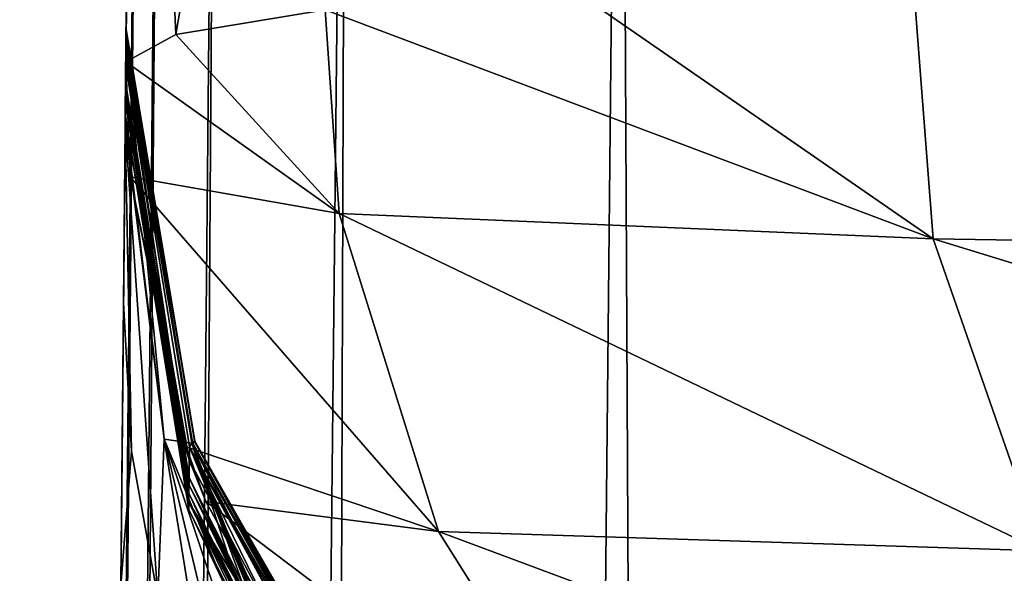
# Model space of a CAD drawing. Header units: millimetres. Extents: x -23 to 23, y 0 to 298.
# Tile 14 of 45: x -21.355 to -20.112, y 240.16 to 240.858. Entities that reach past the tile are written whole.
import ezdxf

# ---------------------------------------------------------------- set-up
doc = ezdxf.new("R2010")
doc.units = ezdxf.units.MM
doc.header["$LTSCALE"] = 105.850129
for name, color, linetype in [('25', 7, 'CONTINUOUS'), ('26', 7, 'CONTINUOUS'), ('7', 7, 'CONTINUOUS'), ('73', 7, 'CONTINUOUS'), ('74', 7, 'CONTINUOUS'), ('75', 7, 'CONTINUOUS'), ('76', 7, 'CONTINUOUS'), ('77', 7, 'CONTINUOUS'), ('78', 7, 'CONTINUOUS'), ('79', 7, 'CONTINUOUS'), ('8', 7, 'CONTINUOUS'), ('80', 7, 'CONTINUOUS'), ('81', 7, 'CONTINUOUS'), ('82', 7, 'CONTINUOUS')]:
    doc.layers.add(name, color=color, linetype=linetype)

msp = doc.modelspace()

# ---------------------------------------------------------------- linework, layer by layer
at = {"layer": '25', "color": 7, "linetype": 'CONTINUOUS'}
for points in [[(-21.2094, 242.0095, 0.0001), (-21.3211, 230.2094, -0.0001), (-21.4202, 219.7299, 0.0687), (-21.2094, 242.0095, 0.0001)], [(-21.4075, 221.0769, 0.1866), (-21.2094, 242.0095, 0.0001), (-21.4202, 219.7299, 0.0687), (-21.4075, 221.0769, 0.1866)], [(-21.3934, 222.5701, 0.4227), (-21.2094, 242.0095, 0.0001), (-21.4075, 221.0769, 0.1866), (-21.3934, 222.5701, 0.4227)], [(-21.3753, 224.4769, 0.8859), (-21.2094, 242.0095, 0.0001), (-21.3934, 222.5701, 0.4227), (-21.3753, 224.4769, 0.8859)], [(-21.3521, 226.9307, 1.7624), (-21.2094, 242.0095, 0.0001), (-21.3753, 224.4769, 0.8859), (-21.3521, 226.9307, 1.7624)], [(-21.3239, 229.9098, 3.3046), (-21.2094, 242.0095, 0.0001), (-21.3521, 226.9307, 1.7624), (-21.3239, 229.9098, 3.3046)], [(-21.2956, 232.9027, 5.5182), (-21.2094, 242.0095, 0.0001), (-21.3239, 229.9098, 3.3046), (-21.2956, 232.9027, 5.5182)], [(-21.2711, 235.4894, 8.2063), (-21.2094, 242.0095, 0.0001), (-21.2956, 232.9027, 5.5182), (-21.2711, 235.4894, 8.2063)], [(-21.2512, 237.5926, 11.2936), (-21.2094, 242.0095, 0.0001), (-21.2711, 235.4894, 8.2063), (-21.2512, 237.5926, 11.2936)], [(-21.2363, 239.1625, 14.7157), (-21.2094, 242.0095, 0.0001), (-21.2512, 237.5926, 11.2936), (-21.2363, 239.1625, 14.7157)], [(-21.227, 240.1445, 18.3658), (-21.2094, 242.0095, 0.0001), (-21.2363, 239.1625, 14.7157), (-21.227, 240.1445, 18.3658)], [(-21.2236, 240.5014, 22.0986), (-21.2094, 242.0095, 0.0001), (-21.227, 240.1445, 18.3658), (-21.2236, 240.5014, 22.0986)], [(-21.2215, 240.7234, 41.0936), (-21.2094, 242.0095, 0.0001), (-21.2236, 240.5014, 22.0986), (-21.2215, 240.7234, 41.0936)], [(-21.2205, 240.8306, 60), (-21.2094, 242.0095, 0.0001), (-21.2215, 240.7332, 42.0475), (-21.2205, 240.8306, 60)], [(-21.2215, 240.7332, 42.0475), (-21.2094, 242.0095, 0.0001), (-21.2215, 240.7234, 41.0936), (-21.2215, 240.7332, 42.0475)], [(-21.2212, 240.7587, 185.5299), (-21.2094, 242.0095, 94.5001), (-21.2214, 240.7393, 182.458), (-21.2212, 240.7587, 185.5299)], [(-21.2214, 240.7393, 182.458), (-21.2094, 242.0095, 94.5001), (-21.2214, 240.7385, 179.6194), (-21.2214, 240.7393, 182.458)], [(-21.2214, 240.7385, 179.6194), (-21.2094, 242.0095, 94.5001), (-21.2212, 240.7556, 175.7417), (-21.2214, 240.7385, 179.6194)], [(-21.2208, 240.8011, 188.8553), (-21.2094, 242.0095, 94.5001), (-21.2212, 240.7587, 185.5299), (-21.2208, 240.8011, 188.8553)], [(-21.2212, 240.7556, 175.7417), (-21.2094, 242.0095, 94.5001), (-21.2211, 240.7733, 172.2403), (-21.2212, 240.7556, 175.7417)], [(-21.2211, 240.7733, 172.2403), (-21.2094, 242.0095, 94.5001), (-21.221, 240.78, 169.0815), (-21.2211, 240.7733, 172.2403)], [(-21.221, 240.78, 169.0815), (-21.2094, 242.0095, 94.5001), (-21.2211, 240.771, 166.2442), (-21.221, 240.78, 169.0815)], [(-21.2211, 240.771, 166.2442), (-21.2094, 242.0095, 94.5001), (-21.2204, 240.8431, 160.2854), (-21.2211, 240.771, 166.2442)], [(-21.2094, 242.0095, 189), (-21.2094, 242.0095, 94.5001), (-21.2208, 240.805, 189), (-21.2094, 242.0095, 189)], [(-21.2208, 240.805, 189), (-21.2094, 242.0095, 94.5001), (-21.2208, 240.8027, 188.9271), (-21.2208, 240.805, 189)], [(-21.2208, 240.8027, 188.9271), (-21.2094, 242.0095, 94.5001), (-21.2208, 240.8011, 188.8553), (-21.2208, 240.8027, 188.9271)], [(-21.2094, 242.0095, 94.5001), (-21.2094, 242.0095, 0.0001), (-21.2205, 240.8306, 60), (-21.2094, 242.0095, 94.5001)], [(-21.2204, 240.8428, 159.8683), (-21.2094, 242.0095, 94.5001), (-21.2205, 240.8337, 159.4406), (-21.2204, 240.8428, 159.8683)], [(-21.2205, 240.8337, 159.4406), (-21.2094, 242.0095, 94.5001), (-21.2205, 240.8306, 159), (-21.2205, 240.8337, 159.4406)], [(-21.2205, 240.8306, 159), (-21.2094, 242.0095, 94.5001), (-21.2205, 240.8306, 109.5), (-21.2205, 240.8306, 159)], [(-21.2205, 240.8306, 109.5), (-21.2094, 242.0095, 94.5001), (-21.2205, 240.8306, 60), (-21.2205, 240.8306, 109.5)], [(-21.2204, 240.8431, 160.2854), (-21.2094, 242.0095, 94.5001), (-21.2204, 240.8458, 160.0763), (-21.2204, 240.8431, 160.2854)], [(-21.2204, 240.8458, 160.0763), (-21.2094, 242.0095, 94.5001), (-21.2204, 240.8428, 159.8683), (-21.2204, 240.8458, 160.0763)], [(-21.2205, 240.8343, 160.7364), (-21.2211, 240.771, 166.2442), (-21.2204, 240.8431, 160.2854), (-21.2205, 240.8343, 160.7364)], [(-21.2205, 240.8378, 160.5119), (-21.2205, 240.8343, 160.7364), (-21.2204, 240.8431, 160.2854), (-21.2205, 240.8378, 160.5119)], [(-21.2213, 240.7531, 163.7037), (-21.2211, 240.771, 166.2442), (-21.2206, 240.8281, 161.0386), (-21.2213, 240.7531, 163.7037)], [(-21.2207, 240.8169, 161.3305), (-21.2213, 240.7531, 163.7037), (-21.2206, 240.8281, 161.0386), (-21.2207, 240.8169, 161.3305)], [(-21.2206, 240.8281, 161.0386), (-21.2211, 240.771, 166.2442), (-21.2205, 240.8343, 160.7364), (-21.2206, 240.8281, 161.0386)]]:
    msp.add_3dface(points, dxfattribs=at)
at = {"layer": '26', "color": 7, "linetype": 'CONTINUOUS'}
for points in [[(-21.2094, 242.0095, 189), (-21.2208, 240.805, 189), (-21.1575, 240.8397, 190.1204), (-21.2094, 242.0095, 189)], [(-20.9584, 242.0092, 191.2264), (-21.2094, 242.0095, 189), (-21.1575, 240.8397, 190.1204), (-20.9584, 242.0092, 191.2264)], [(-20.969, 240.8706, 191.2271), (-20.9584, 242.0092, 191.2264), (-21.1575, 240.8397, 190.1204), (-20.969, 240.8706, 191.2271)]]:
    msp.add_3dface(points, dxfattribs=at)
at = {"layer": '7', "color": 7, "linetype": 'CONTINUOUS'}
for points in [[(-20.3572, 193.7678, -9.2532), (-21.0914, 193.7678, -6.7901), (-20.5961, 242.0176, -5.249), (-20.3572, 193.7678, -9.2532)], [(-20.5961, 242.0176, -5.249), (-21.0914, 193.7678, -6.7901), (-20.9426, 242.0144, -3.5348), (-20.5961, 242.0176, -5.249)], [(-19.9004, 242.0213, -7.5139), (-20.3572, 193.7678, -9.2532), (-20.5961, 242.0176, -5.249), (-19.9004, 242.0213, -7.5139)], [(-19.079, 193.7678, -12.0109), (-20.3572, 193.7678, -9.2532), (-19.9004, 242.0213, -7.5139), (-19.079, 193.7678, -12.0109)], [(-21.5596, 193.7678, -3.6047), (-21.1755, 242.0104, -1.3139), (-21.1049, 242.0121, -2.2556), (-21.5596, 193.7678, -3.6047)], [(-21.4371, 193.7678, -4.8589), (-21.5596, 193.7678, -3.6047), (-21.1049, 242.0121, -2.2556), (-21.4371, 193.7678, -4.8589)], [(-21.0914, 193.7678, -6.7901), (-21.4371, 193.7678, -4.8589), (-20.9426, 242.0144, -3.5348), (-21.0914, 193.7678, -6.7901)], [(-20.9426, 242.0144, -3.5348), (-21.4371, 193.7678, -4.8589), (-21.1049, 242.0121, -2.2556), (-20.9426, 242.0144, -3.5348)]]:
    msp.add_3dface(points, dxfattribs=at)
at = {"layer": '73', "color": 7, "linetype": 'CONTINUOUS'}
for points in [[(-21.2236, 240.5014, 22.0986), (-21.227, 240.1445, 18.3658), (-21.2137, 240.3138, 22.1008), (-21.2236, 240.5014, 22.0986)], [(-21.227, 240.1445, 18.3658), (-21.1803, 240.129, 22.1029), (-21.2137, 240.3138, 22.1008), (-21.227, 240.1445, 18.3658)]]:
    msp.add_3dface(points, dxfattribs=at)
at = {"layer": '74', "color": 7, "linetype": 'CONTINUOUS'}
for points in [[(-21.2205, 240.8306, 60), (-21.2215, 240.7332, 42.0475), (-21.1724, 240.329, 41.051), (-21.2205, 240.8306, 60)], [(-21.2205, 240.8306, 60), (-21.1724, 240.329, 41.051), (-21.1375, 240.324, 60), (-21.2205, 240.8306, 60)], [(-21.2215, 240.7332, 42.0475), (-21.2215, 240.7234, 41.0936), (-21.1724, 240.329, 41.051), (-21.2215, 240.7332, 42.0475)], [(-21.2215, 240.7234, 41.0936), (-21.2236, 240.5014, 22.0986), (-21.2137, 240.3138, 22.1008), (-21.2215, 240.7234, 41.0936)], [(-21.1803, 240.129, 22.1029), (-21.2215, 240.7234, 41.0936), (-21.2137, 240.3138, 22.1008), (-21.1803, 240.129, 22.1029)], [(-21.2215, 240.7234, 41.0936), (-21.1803, 240.129, 22.1029), (-21.1724, 240.329, 41.051), (-21.2215, 240.7234, 41.0936)], [(-21.1803, 240.129, 22.1029), (-21.1281, 240.0547, 29.7584), (-21.1724, 240.329, 41.051), (-21.1803, 240.129, 22.1029)], [(-21.1281, 240.0547, 29.7584), (-21.0999, 240.0253, 33.0345), (-21.1724, 240.329, 41.051), (-21.1281, 240.0547, 29.7584)], [(-21.0999, 240.0253, 33.0345), (-21.0579, 239.9877, 37.3464), (-21.1724, 240.329, 41.051), (-21.0999, 240.0253, 33.0345)], [(-21.0579, 239.9877, 37.3464), (-21.0187, 239.9572, 41.1249), (-21.1724, 240.329, 41.051), (-21.0579, 239.9877, 37.3464)], [(-21.1724, 240.329, 41.051), (-21.0187, 239.9572, 41.1249), (-21.1375, 240.324, 60), (-21.1724, 240.329, 41.051)], [(-20.9134, 239.8901, 52.8239), (-20.8885, 239.8751, 60), (-21.1375, 240.324, 60), (-20.9134, 239.8901, 52.8239)], [(-21.0187, 239.9572, 41.1249), (-21.0004, 239.9445, 42.9101), (-21.1375, 240.324, 60), (-21.0187, 239.9572, 41.1249)], [(-21.0004, 239.9445, 42.9101), (-20.9795, 239.9307, 44.9929), (-21.1375, 240.324, 60), (-21.0004, 239.9445, 42.9101)], [(-20.9795, 239.9307, 44.9929), (-20.9134, 239.8901, 52.8239), (-21.1375, 240.324, 60), (-20.9795, 239.9307, 44.9929)]]:
    msp.add_3dface(points, dxfattribs=at)
at = {"layer": '75', "color": 7, "linetype": 'CONTINUOUS'}
for points in [[(-21.2205, 240.8306, 60), (-21.1375, 240.324, 60), (-21.2205, 240.8306, 109.5), (-21.2205, 240.8306, 60)], [(-21.2205, 240.8306, 159), (-21.2205, 240.8306, 109.5), (-21.1375, 240.324, 60), (-21.2205, 240.8306, 159)], [(-21.2205, 240.8306, 159), (-21.1375, 240.324, 60), (-21.1375, 240.324, 159), (-21.2205, 240.8306, 159)], [(-20.8885, 239.8751, 109.5), (-20.8885, 239.8751, 159), (-21.1375, 240.324, 159), (-20.8885, 239.8751, 109.5)], [(-20.8885, 239.8751, 60), (-20.8885, 239.8751, 109.5), (-21.1375, 240.324, 159), (-20.8885, 239.8751, 60)], [(-21.1375, 240.324, 60), (-20.8885, 239.8751, 60), (-21.1375, 240.324, 159), (-21.1375, 240.324, 60)]]:
    msp.add_3dface(points, dxfattribs=at)
at = {"layer": '76', "color": 7, "linetype": 'CONTINUOUS'}
for points in [[(-21.2204, 240.8428, 159.8683), (-21.2205, 240.8337, 159.4406), (-21.1375, 240.324, 159), (-21.2204, 240.8428, 159.8683)], [(-21.2204, 240.8428, 159.8683), (-21.1375, 240.324, 159), (-21.1341, 240.3272, 159.883), (-21.2204, 240.8428, 159.8683)], [(-21.2205, 240.8337, 159.4406), (-21.2205, 240.8306, 159), (-21.1375, 240.324, 159), (-21.2205, 240.8337, 159.4406)], [(-21.1375, 240.324, 159), (-20.8885, 239.8751, 159), (-21.1341, 240.3272, 159.883), (-21.1375, 240.324, 159)], [(-20.8885, 239.8751, 159), (-20.8852, 239.8743, 159.459), (-21.1341, 240.3272, 159.883), (-20.8885, 239.8751, 159)], [(-20.8852, 239.8743, 159.459), (-20.876, 239.8725, 159.8959), (-21.1341, 240.3272, 159.883), (-20.8852, 239.8743, 159.459)]]:
    msp.add_3dface(points, dxfattribs=at)
at = {"layer": '77', "color": 7, "linetype": 'CONTINUOUS'}
for points in [[(-21.2204, 240.8431, 160.2854), (-21.2204, 240.8458, 160.0763), (-21.1331, 240.3245, 160.2715), (-21.2204, 240.8431, 160.2854)], [(-21.2204, 240.8458, 160.0763), (-21.2204, 240.8428, 159.8683), (-21.1331, 240.3245, 160.2715), (-21.2204, 240.8458, 160.0763)], [(-21.2204, 240.8428, 159.8683), (-21.1341, 240.3272, 159.883), (-21.1331, 240.3245, 160.2715), (-21.2204, 240.8428, 159.8683)], [(-21.1341, 240.3272, 159.883), (-20.876, 239.8725, 159.8959), (-21.1331, 240.3245, 160.2715), (-21.1341, 240.3272, 159.883)], [(-20.876, 239.8725, 159.8959), (-20.8741, 239.873, 160.0765), (-21.1331, 240.3245, 160.2715), (-20.876, 239.8725, 159.8959)], [(-20.8741, 239.873, 160.0765), (-20.8719, 239.8679, 160.2593), (-21.1331, 240.3245, 160.2715), (-20.8741, 239.873, 160.0765)]]:
    msp.add_3dface(points, dxfattribs=at)
at = {"layer": '78', "color": 7, "linetype": 'CONTINUOUS'}
for points in [[(-21.2205, 240.8378, 160.5119), (-21.2204, 240.8431, 160.2854), (-21.1331, 240.3245, 160.2715), (-21.2205, 240.8378, 160.5119)], [(-21.2205, 240.8343, 160.7364), (-21.2205, 240.8378, 160.5119), (-21.1331, 240.3245, 160.2715), (-21.2205, 240.8343, 160.7364)], [(-21.2205, 240.8343, 160.7364), (-21.1331, 240.3245, 160.2715), (-21.1365, 240.3249, 160.7303), (-21.2205, 240.8343, 160.7364)], [(-21.1331, 240.3245, 160.2715), (-20.8847, 239.8742, 160.7249), (-21.1365, 240.3249, 160.7303), (-21.1331, 240.3245, 160.2715)], [(-20.8719, 239.8679, 160.2593), (-20.8794, 239.8713, 160.4953), (-21.1331, 240.3245, 160.2715), (-20.8719, 239.8679, 160.2593)], [(-20.8794, 239.8713, 160.4953), (-20.8847, 239.8742, 160.7249), (-21.1331, 240.3245, 160.2715), (-20.8794, 239.8713, 160.4953)]]:
    msp.add_3dface(points, dxfattribs=at)
at = {"layer": '79', "color": 7, "linetype": 'CONTINUOUS'}
for points in [[(-21.2207, 240.8169, 161.3305), (-21.2206, 240.8281, 161.0386), (-21.1365, 240.3249, 160.7303), (-21.2207, 240.8169, 161.3305)], [(-21.2206, 240.8281, 161.0386), (-21.2205, 240.8343, 160.7364), (-21.1365, 240.3249, 160.7303), (-21.2206, 240.8281, 161.0386)], [(-21.2207, 240.8169, 161.3305), (-21.1365, 240.3249, 160.7303), (-21.1404, 240.3191, 161.3071), (-21.2207, 240.8169, 161.3305)], [(-21.1365, 240.3249, 160.7303), (-20.8847, 239.8742, 160.7249), (-21.1404, 240.3191, 161.3071), (-21.1365, 240.3249, 160.7303)], [(-20.8847, 239.8742, 160.7249), (-20.8924, 239.8779, 161.01), (-21.1404, 240.3191, 161.3071), (-20.8847, 239.8742, 160.7249)], [(-20.8924, 239.8779, 161.01), (-20.8994, 239.876, 161.2864), (-21.1404, 240.3191, 161.3071), (-20.8924, 239.8779, 161.01)]]:
    msp.add_3dface(points, dxfattribs=at)
at = {"layer": '8', "color": 7, "linetype": 'CONTINUOUS'}
for points in [[(-21.1755, 242.0104, -1.3139), (-21.5596, 193.7678, -3.6047), (-22.3175, 121.0052, -2.9055), (-21.1755, 242.0104, -1.3139)], [(-21.1755, 242.0104, -1.3139), (-22.3175, 121.0052, -2.9055), (-21.2011, 242.0096, -0.647), (-21.1755, 242.0104, -1.3139)], [(-21.2011, 242.0096, -0.647), (-22.3175, 121.0052, -2.9055), (-21.4338, 218.3002), (-21.2011, 242.0096, -0.647)], [(-21.3211, 230.2094, -0.0001), (-21.2011, 242.0096, -0.647), (-21.4338, 218.3002), (-21.3211, 230.2094, -0.0001)], [(-21.2094, 242.0095, 0.0001), (-21.2011, 242.0096, -0.647), (-21.3211, 230.2094, -0.0001), (-21.2094, 242.0095, 0.0001)]]:
    msp.add_3dface(points, dxfattribs=at)
at = {"layer": '80', "color": 7, "linetype": 'CONTINUOUS'}
for points in [[(-21.2213, 240.7531, 163.7037), (-21.2207, 240.8169, 161.3305), (-21.1409, 240.2711, 165.9067), (-21.2213, 240.7531, 163.7037)], [(-21.2207, 240.8169, 161.3305), (-21.1404, 240.3191, 161.3071), (-21.1409, 240.2711, 165.9067), (-21.2207, 240.8169, 161.3305)], [(-21.2208, 240.8011, 188.8553), (-21.2212, 240.7587, 185.5299), (-21.1464, 240.3201, 188.8628), (-21.2208, 240.8011, 188.8553)], [(-21.2211, 240.7733, 172.2403), (-21.221, 240.78, 169.0815), (-21.1408, 240.2803, 170.4959), (-21.2211, 240.7733, 172.2403)], [(-21.221, 240.78, 169.0815), (-21.2211, 240.771, 166.2442), (-21.1408, 240.2803, 170.4959), (-21.221, 240.78, 169.0815)], [(-21.2211, 240.771, 166.2442), (-21.2213, 240.7531, 163.7037), (-21.1409, 240.2711, 165.9067), (-21.2211, 240.771, 166.2442)], [(-21.2212, 240.7556, 175.7417), (-21.2211, 240.7733, 172.2403), (-21.141, 240.2607, 175.0861), (-21.2212, 240.7556, 175.7417)], [(-21.141, 240.2607, 175.0861), (-21.2211, 240.7733, 172.2403), (-21.1408, 240.2803, 170.4959), (-21.141, 240.2607, 175.0861)], [(-21.1408, 240.2803, 170.4959), (-21.2211, 240.771, 166.2442), (-21.1409, 240.2711, 165.9067), (-21.1408, 240.2803, 170.4959)], [(-21.2212, 240.7587, 185.5299), (-21.2214, 240.7393, 182.458), (-21.1411, 240.2496, 184.2709), (-21.2212, 240.7587, 185.5299)], [(-21.2214, 240.7385, 179.6194), (-21.2212, 240.7556, 175.7417), (-21.1412, 240.24, 179.6778), (-21.2214, 240.7385, 179.6194)], [(-21.1464, 240.3201, 188.8628), (-21.2212, 240.7587, 185.5299), (-21.1406, 240.3028, 188.8631), (-21.1464, 240.3201, 188.8628)], [(-21.1406, 240.3028, 188.8631), (-21.2212, 240.7587, 185.5299), (-21.1411, 240.2496, 184.2709), (-21.1406, 240.3028, 188.8631)], [(-21.1412, 240.24, 179.6778), (-21.2212, 240.7556, 175.7417), (-21.141, 240.2607, 175.0861), (-21.1412, 240.24, 179.6778)], [(-21.2214, 240.7393, 182.458), (-21.2214, 240.7385, 179.6194), (-21.1412, 240.24, 179.6778), (-21.2214, 240.7393, 182.458)], [(-21.1411, 240.2496, 184.2709), (-21.2214, 240.7393, 182.458), (-21.1412, 240.24, 179.6778), (-21.1411, 240.2496, 184.2709)], [(-21.1404, 240.3191, 161.3071), (-20.966, 239.9155, 165.4834), (-21.1409, 240.2711, 165.9067), (-21.1404, 240.3191, 161.3071)], [(-20.8994, 239.876, 161.2864), (-20.93, 239.8888, 161.8915), (-21.1404, 240.3191, 161.3071), (-20.8994, 239.876, 161.2864)], [(-20.93, 239.8888, 161.8915), (-20.9533, 239.9007, 162.433), (-21.1404, 240.3191, 161.3071), (-20.93, 239.8888, 161.8915)], [(-20.9533, 239.9007, 162.433), (-20.9676, 239.9101, 162.9277), (-21.1404, 240.3191, 161.3071), (-20.9533, 239.9007, 162.433)], [(-20.9676, 239.9101, 162.9277), (-20.9737, 239.9154, 163.3876), (-21.1404, 240.3191, 161.3071), (-20.9676, 239.9101, 162.9277)], [(-20.9737, 239.9154, 163.3876), (-20.9735, 239.9181, 164.3388), (-21.1404, 240.3191, 161.3071), (-20.9737, 239.9154, 163.3876)], [(-20.9735, 239.9181, 164.3388), (-20.966, 239.9155, 165.4834), (-21.1404, 240.3191, 161.3071), (-20.9735, 239.9181, 164.3388)], [(-20.9217, 239.8882, 188.8695), (-21.1406, 240.3028, 188.8631), (-21.1411, 240.2496, 184.2709), (-20.9217, 239.8882, 188.8695)], [(-20.9696, 239.9154, 174.6767), (-21.141, 240.2607, 175.0861), (-21.1408, 240.2803, 170.4959), (-20.9696, 239.9154, 174.6767)], [(-20.9521, 239.9085, 168.631), (-21.1408, 240.2803, 170.4959), (-21.1409, 240.2711, 165.9067), (-20.9521, 239.9085, 168.631)], [(-20.9521, 239.9085, 168.631), (-20.9531, 239.9083, 170.745), (-21.1408, 240.2803, 170.4959), (-20.9521, 239.9085, 168.631)], [(-20.9531, 239.9083, 170.745), (-20.9623, 239.9121, 173.2719), (-21.1408, 240.2803, 170.4959), (-20.9531, 239.9083, 170.745)], [(-20.9623, 239.9121, 173.2719), (-20.9696, 239.9154, 174.6767), (-21.1408, 240.2803, 170.4959), (-20.9623, 239.9121, 173.2719)], [(-20.966, 239.9155, 165.4834), (-20.9575, 239.9115, 166.8957), (-21.1409, 240.2711, 165.9067), (-20.966, 239.9155, 165.4834)], [(-20.9575, 239.9115, 166.8957), (-20.9521, 239.9085, 168.631), (-21.1409, 240.2711, 165.9067), (-20.9575, 239.9115, 166.8957)], [(-20.9858, 239.9234, 177.8748), (-21.1412, 240.24, 179.6778), (-21.141, 240.2607, 175.0861), (-20.9858, 239.9234, 177.8748)], [(-20.9696, 239.9154, 174.6767), (-20.9778, 239.9194, 176.2022), (-21.141, 240.2607, 175.0861), (-20.9696, 239.9154, 174.6767)], [(-20.9778, 239.9194, 176.2022), (-20.9858, 239.9234, 177.8748), (-21.141, 240.2607, 175.0861), (-20.9778, 239.9194, 176.2022)], [(-20.9819, 239.9192, 184.041), (-21.1411, 240.2496, 184.2709), (-21.1412, 240.24, 179.6778), (-20.9819, 239.9192, 184.041)], [(-20.9819, 239.9192, 184.041), (-20.9679, 239.9112, 185.6372), (-21.1411, 240.2496, 184.2709), (-20.9819, 239.9192, 184.041)], [(-20.9679, 239.9112, 185.6372), (-20.9481, 239.9008, 187.2326), (-21.1411, 240.2496, 184.2709), (-20.9679, 239.9112, 185.6372)], [(-20.9481, 239.9008, 187.2326), (-20.9217, 239.8882, 188.8695), (-21.1411, 240.2496, 184.2709), (-20.9481, 239.9008, 187.2326)], [(-20.9858, 239.9234, 177.8748), (-20.9917, 239.9263, 179.7188), (-21.1412, 240.24, 179.6778), (-20.9858, 239.9234, 177.8748)], [(-20.9917, 239.9263, 179.7188), (-20.9921, 239.926, 181.7724), (-21.1412, 240.24, 179.6778), (-20.9917, 239.9263, 179.7188)], [(-20.9921, 239.926, 181.7724), (-20.9819, 239.9192, 184.041), (-21.1412, 240.24, 179.6778), (-20.9921, 239.926, 181.7724)]]:
    msp.add_3dface(points, dxfattribs=at)
at = {"layer": '81', "color": 7, "linetype": 'CONTINUOUS'}
for points in [[(-21.2208, 240.805, 189), (-21.2208, 240.8027, 188.9271), (-21.1464, 240.3201, 188.8628), (-21.2208, 240.805, 189)], [(-21.2208, 240.805, 189), (-21.1464, 240.3201, 188.8628), (-21.2151, 240.6598, 189.0055), (-21.2208, 240.805, 189)], [(-21.2208, 240.8027, 188.9271), (-21.2208, 240.8011, 188.8553), (-21.1464, 240.3201, 188.8628), (-21.2208, 240.8027, 188.9271)], [(-21.2151, 240.6598, 189.0055), (-21.1464, 240.3201, 188.8628), (-21.1447, 240.3192, 189.0184), (-21.2151, 240.6598, 189.0055)], [(-21.1464, 240.3201, 188.8628), (-21.1406, 240.3028, 188.8631), (-21.1447, 240.3192, 189.0184), (-21.1464, 240.3201, 188.8628)], [(-21.1447, 240.3192, 189.0184), (-21.1406, 240.3028, 188.8631), (-21.1199, 240.2503, 189.021), (-21.1447, 240.3192, 189.0184)], [(-21.1406, 240.3028, 188.8631), (-20.9217, 239.8882, 188.8695), (-21.1199, 240.2503, 189.021), (-21.1406, 240.3028, 188.8631)], [(-20.9217, 239.8882, 188.8695), (-20.9185, 239.8857, 188.9519), (-21.1199, 240.2503, 189.021), (-20.9217, 239.8882, 188.8695)], [(-20.9185, 239.8857, 188.9519), (-20.9153, 239.8841, 189.0347), (-21.1199, 240.2503, 189.021), (-20.9185, 239.8857, 188.9519)]]:
    msp.add_3dface(points, dxfattribs=at)
at = {"layer": '82', "color": 7, "linetype": 'CONTINUOUS'}
for points in [[(-19.0354, 240.9536, 195.2377), (-20.2279, 240.9198, 193.342), (-19.0068, 240.5628, 195.1954), (-19.0354, 240.9536, 195.2377)], [(-20.2279, 240.9198, 193.342), (-20.6578, 240.8973, 192.3055), (-20.2017, 240.5816, 193.3142), (-20.2279, 240.9198, 193.342)], [(-19.0068, 240.5628, 195.1954), (-20.2279, 240.9198, 193.342), (-20.2017, 240.5816, 193.3142), (-19.0068, 240.5628, 195.1954)], [(-20.6578, 240.8973, 192.3055), (-20.969, 240.8706, 191.2271), (-20.2017, 240.5816, 193.3142), (-20.6578, 240.8973, 192.3055)], [(-20.969, 240.8706, 191.2271), (-21.1575, 240.8397, 190.1204), (-20.9513, 240.6138, 191.2163), (-20.969, 240.8706, 191.2271)], [(-20.2017, 240.5816, 193.3142), (-20.969, 240.8706, 191.2271), (-20.9513, 240.6138, 191.2163), (-20.2017, 240.5816, 193.3142)], [(-21.1575, 240.8397, 190.1204), (-21.2208, 240.805, 189), (-20.9513, 240.6138, 191.2163), (-21.1575, 240.8397, 190.1204)], [(-21.2208, 240.805, 189), (-21.2151, 240.6598, 189.0055), (-20.9513, 240.6138, 191.2163), (-21.2208, 240.805, 189)], [(-21.2151, 240.6598, 189.0055), (-21.1447, 240.3192, 189.0184), (-20.8261, 240.2125, 191.2005), (-21.2151, 240.6598, 189.0055)], [(-20.9513, 240.6138, 191.2163), (-21.2151, 240.6598, 189.0055), (-20.8261, 240.2125, 191.2005), (-20.9513, 240.6138, 191.2163)], [(-20.2017, 240.5816, 193.3142), (-20.9513, 240.6138, 191.2163), (-20.0645, 240.1879, 193.2582), (-20.2017, 240.5816, 193.3142)], [(-20.0645, 240.1879, 193.2582), (-20.9513, 240.6138, 191.2163), (-20.8261, 240.2125, 191.2005), (-20.0645, 240.1879, 193.2582)], [(-19.0068, 240.5628, 195.1954), (-20.2017, 240.5816, 193.3142), (-18.8762, 240.1748, 195.0987), (-19.0068, 240.5628, 195.1954)], [(-18.8762, 240.1748, 195.0987), (-20.2017, 240.5816, 193.3142), (-20.0645, 240.1879, 193.2582), (-18.8762, 240.1748, 195.0987)], [(-21.1447, 240.3192, 189.0184), (-21.1199, 240.2503, 189.021), (-20.8261, 240.2125, 191.2005), (-21.1447, 240.3192, 189.0184)], [(-20.9153, 239.8841, 189.0347), (-20.6065, 239.8629, 191.1269), (-21.1199, 240.2503, 189.021), (-20.9153, 239.8841, 189.0347)], [(-21.1199, 240.2503, 189.021), (-20.6065, 239.8629, 191.1269), (-20.8261, 240.2125, 191.2005), (-21.1199, 240.2503, 189.021)], [(-20.6065, 239.8629, 191.1269), (-19.858, 239.8515, 193.1118), (-20.8261, 240.2125, 191.2005), (-20.6065, 239.8629, 191.1269)], [(-19.858, 239.8515, 193.1118), (-20.0645, 240.1879, 193.2582), (-20.8261, 240.2125, 191.2005), (-19.858, 239.8515, 193.1118)]]:
    msp.add_3dface(points, dxfattribs=at)

doc.saveas('drawing.dxf')
